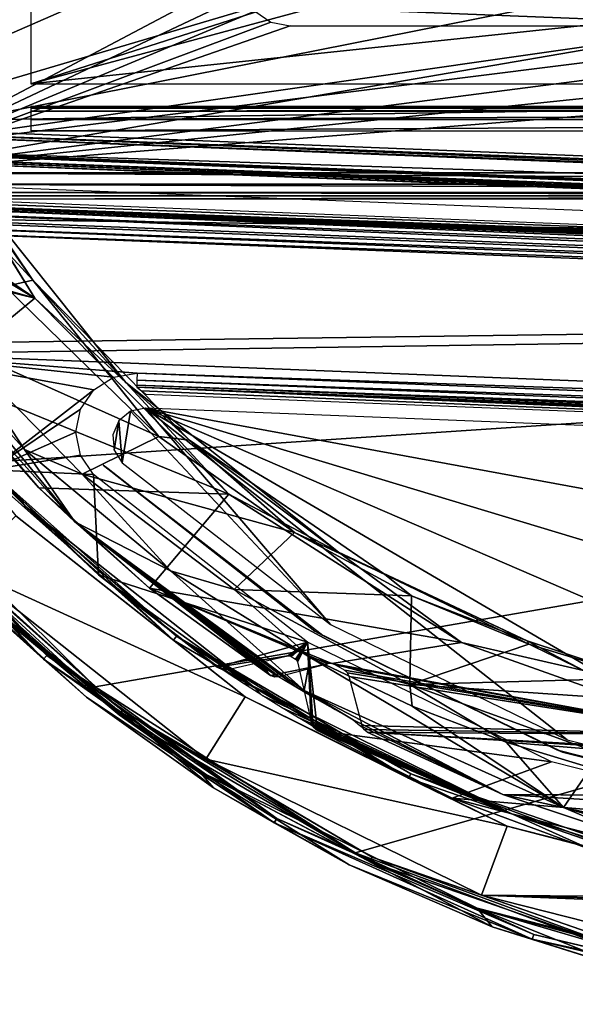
# Model space of a CAD drawing. Header units: millimetres. Extents: x -75 to 75, y -23 to 43.
# Tile 92 of 256: x -22 to -9, y -23 to -1. Entities that reach past the tile are written whole.
import ezdxf

# ---------------------------------------------------------------- set-up
doc = ezdxf.new("R2010")
doc.units = ezdxf.units.MM
doc.header["$LTSCALE"] = 81.481481
for name, color, linetype in [('500', 7, 'CONTINUOUS'), ('506', 7, 'CONTINUOUS'), ('515', 7, 'CONTINUOUS'), ('518', 7, 'CONTINUOUS'), ('564', 7, 'CONTINUOUS'), ('632', 7, 'CONTINUOUS'), ('693', 7, 'CONTINUOUS'), ('694', 7, 'CONTINUOUS'), ('695', 7, 'CONTINUOUS'), ('696', 7, 'CONTINUOUS'), ('703', 7, 'CONTINUOUS'), ('706', 7, 'CONTINUOUS'), ('708', 7, 'CONTINUOUS'), ('711', 7, 'CONTINUOUS'), ('717', 7, 'CONTINUOUS'), ('724', 7, 'CONTINUOUS'), ('729', 7, 'CONTINUOUS'), ('730', 7, 'CONTINUOUS'), ('742', 7, 'CONTINUOUS'), ('744', 7, 'CONTINUOUS'), ('751', 7, 'CONTINUOUS'), ('785', 7, 'CONTINUOUS'), ('786', 7, 'CONTINUOUS'), ('788', 7, 'CONTINUOUS'), ('790', 7, 'CONTINUOUS'), ('810', 7, 'CONTINUOUS'), ('811', 7, 'CONTINUOUS'), ('812', 7, 'CONTINUOUS'), ('813', 7, 'CONTINUOUS')]:
    doc.layers.add(name, color=color, linetype=linetype)

msp = doc.modelspace()

# ---------------------------------------------------------------- linework, layer by layer
at = {"layer": '500', "color": 251, "linetype": 'Continuous', "true_color": 0x464b4f}
for points in [[(-25, -4.421, 160.5), (-19.69, 5.669, 160.5), (-16.793, -0.081, 160.5), (-25, -4.421, 160.5)], [(-20.647, 4.704, 160.5), (-19.69, 5.669, 160.5), (-25, -4.421, 160.5), (-20.647, 4.704, 160.5)], [(-21.876, 4.125, 160.5), (-20.647, 4.704, 160.5), (-25, -4.421, 160.5), (-21.876, 4.125, 160.5)], [(-16.71, -0.501, 160.5), (-25, -4.421, 160.5), (-16.793, -0.081, 160.5), (-16.71, -0.501, 160.5)], [(6.134, -1.181, 160.5), (-25, -4.421, 160.5), (6.133, -0.388, 160.5), (6.134, -1.181, 160.5)], [(6.133, -0.388, 160.5), (-25, -4.421, 160.5), (-6.134, -1.181, 160.5), (6.133, -0.388, 160.5)], [(-16.472, -0.858, 160.5), (-25, -4.421, 160.5), (-16.71, -0.501, 160.5), (-16.472, -0.858, 160.5)], [(-16.116, -1.097, 160.5), (-25, -4.421, 160.5), (-16.472, -0.858, 160.5), (-16.116, -1.097, 160.5)], [(-15.693, -1.181, 160.5), (-25, -4.421, 160.5), (-16.116, -1.097, 160.5), (-15.693, -1.181, 160.5)], [(25, -4.421, 160.5), (-25, -4.421, 160.5), (15.693, -1.181, 160.5), (25, -4.421, 160.5)], [(-25, -4.421, 160.5), (-15.693, -1.181, 160.5), (-6.134, -1.181, 160.5), (-25, -4.421, 160.5)], [(15.693, -1.181, 160.5), (-25, -4.421, 160.5), (6.134, -1.181, 160.5), (15.693, -1.181, 160.5)]]:
    msp.add_3dface(points, dxfattribs=at)
at = {"layer": '506', "color": 251, "linetype": 'Continuous', "true_color": 0x464b4f}
for points in [[(-25, -4.921, 160.991), (25, -4.921, 160.991), (-25, -5, 165.5), (-25, -4.921, 160.991)], [(25, -4.921, 160.991), (25, -5, 165.5), (-25, -5, 165.5), (25, -4.921, 160.991)]]:
    msp.add_3dface(points, dxfattribs=at)
at = {"layer": '515', "color": 251, "linetype": 'Continuous', "true_color": 0x464b4f}
for points in [[(-21.404, -2.456, 162.5), (-13.886, -0.047, 162.5), (-21.404, 3.146, 162.5), (-21.404, -2.456, 162.5)], [(-13.002, -0.19, 162.5), (-13.886, -0.047, 162.5), (-21.404, -2.456, 162.5), (-13.002, -0.19, 162.5)], [(-6.66, -0.901, 162.5), (-13.002, -0.19, 162.5), (-21.404, -2.456, 162.5), (-6.66, -0.901, 162.5)], [(21.404, -2.456, 162.5), (-6.66, -0.901, 162.5), (-21.404, -2.456, 162.5), (21.404, -2.456, 162.5)]]:
    msp.add_3dface(points, dxfattribs=at)
at = {"layer": '518', "color": 251, "linetype": 'Continuous', "true_color": 0x464b4f}
for points in [[(-21.404, -2.991, 165.009), (21.404, -2.991, 165.009), (-21.404, -2.956, 162.991), (-21.404, -2.991, 165.009)], [(-21.404, -2.956, 162.991), (21.404, -2.991, 165.009), (21.404, -2.956, 162.991), (-21.404, -2.956, 162.991)]]:
    msp.add_3dface(points, dxfattribs=at)
at = {"layer": '564', "color": 251, "linetype": 'Continuous', "true_color": 0x464b4f}
for points in [[(-25, -4.669, 160.565), (-25, -4.421, 160.5), (25, -4.669, 160.565), (-25, -4.669, 160.565)], [(-25, -4.421, 160.5), (25, -4.421, 160.5), (25, -4.669, 160.565), (-25, -4.421, 160.5)], [(-25, -4.851, 160.745), (-25, -4.669, 160.565), (25, -4.851, 160.745), (-25, -4.851, 160.745)], [(25, -4.851, 160.745), (-25, -4.669, 160.565), (25, -4.669, 160.565), (25, -4.851, 160.745)], [(25, -4.921, 160.991), (-25, -4.921, 160.991), (-25, -4.851, 160.745), (25, -4.921, 160.991)], [(25, -4.921, 160.991), (-25, -4.851, 160.745), (25, -4.851, 160.745), (25, -4.921, 160.991)]]:
    msp.add_3dface(points, dxfattribs=at)
at = {"layer": '632', "color": 251, "linetype": 'Continuous', "true_color": 0x464b4f}
for points in [[(21.404, -2.991, 165.009), (-21.404, -3.061, 165.255), (21.404, -3.061, 165.255), (21.404, -2.991, 165.009)], [(21.404, -2.991, 165.009), (-21.404, -2.991, 165.009), (-21.404, -3.061, 165.255), (21.404, -2.991, 165.009)], [(21.404, -3.061, 165.255), (-21.404, -3.244, 165.434), (21.404, -3.244, 165.434), (21.404, -3.061, 165.255)], [(-21.404, -3.061, 165.255), (-21.404, -3.244, 165.434), (21.404, -3.061, 165.255), (-21.404, -3.061, 165.255)], [(-21.404, -3.244, 165.434), (-21.404, -3.491, 165.5), (21.404, -3.244, 165.434), (-21.404, -3.244, 165.434)], [(-21.404, -3.491, 165.5), (21.404, -3.491, 165.5), (21.404, -3.244, 165.434), (-21.404, -3.491, 165.5)]]:
    msp.add_3dface(points, dxfattribs=at)
at = {"layer": '693', "color": 2, "linetype": 'Continuous'}
for points in [[(-10.246, 9.957, 165.807), (-9.944, 7.042, 165.887), (-28.995, -4.467, 165.921), (-10.246, 9.957, 165.807)], [(-10.246, 9.957, 165.807), (-28.995, -4.467, 165.921), (-21.164, 9.643, 165.662), (-10.246, 9.957, 165.807)], [(-21.164, 9.643, 165.662), (-28.995, -4.467, 165.921), (-21.612, 9.027, 165.671), (-21.164, 9.643, 165.662)], [(-21.612, 9.027, 165.671), (-28.995, -4.467, 165.921), (-22.261, 8.63, 165.673), (-21.612, 9.027, 165.671)], [(-9.944, 7.042, 165.887), (-8.834, 4.33, 165.974), (-28.995, -4.467, 165.921), (-9.944, 7.042, 165.887)], [(-8.834, 4.33, 165.974), (-7.004, 2.041, 166.059), (-28.995, -4.467, 165.921), (-8.834, 4.33, 165.974)], [(-7.004, 2.041, 166.059), (-4.604, 0.36, 166.137), (-28.995, -4.467, 165.921), (-7.004, 2.041, 166.059)], [(-4.604, 0.36, 166.137), (-1.826, -0.576, 166.2), (-28.995, -4.467, 165.921), (-4.604, 0.36, 166.137)], [(-1.826, -0.576, 166.2), (1.103, -0.692, 166.244), (-28.995, -4.467, 165.921), (-1.826, -0.576, 166.2)], [(-28.995, -4.467, 165.921), (1.103, -0.692, 166.244), (27.876, -6.717, 166.778), (-28.995, -4.467, 165.921)]]:
    msp.add_3dface(points, dxfattribs=at)
at = {"layer": '694', "color": 2, "linetype": 'Continuous'}
for points in [[(-28.696, -0.249, 168.816), (-27.447, -3.321, 168.914), (27.824, -2.486, 169.667), (-28.696, -0.249, 168.816)], [(1.027, -0.289, 169.234), (-28.696, -0.249, 168.816), (27.824, -2.486, 169.667), (1.027, -0.289, 169.234)], [(27.824, -2.486, 169.667), (-27.447, -3.321, 168.914), (26.334, -5.449, 169.724), (27.824, -2.486, 169.667)], [(-27.447, -3.321, 168.914), (-27.373, -3.419, 168.918), (26.334, -5.449, 169.724), (-27.447, -3.321, 168.914)], [(-27.373, -3.419, 168.918), (-27.265, -3.479, 168.921), (26.252, -5.541, 169.725), (-27.373, -3.419, 168.918)], [(26.334, -5.449, 169.724), (-27.373, -3.419, 168.918), (26.252, -5.541, 169.725), (26.334, -5.449, 169.724)], [(-27.265, -3.479, 168.921), (-25.976, -3.88, 168.95), (26.14, -5.593, 169.725), (-27.265, -3.479, 168.921)], [(26.252, -5.541, 169.725), (-27.265, -3.479, 168.921), (26.14, -5.593, 169.725), (26.252, -5.541, 169.725)], [(26.14, -5.593, 169.725), (-25.976, -3.88, 168.95), (24.822, -5.89, 169.715), (26.14, -5.593, 169.725)], [(-25.976, -3.88, 168.95), (-25.941, -3.899, 168.951), (24.822, -5.89, 169.715), (-25.976, -3.88, 168.95)], [(24.822, -5.89, 169.715), (-25.941, -3.899, 168.951), (24.787, -5.906, 169.714), (24.822, -5.89, 169.715)], [(-25.941, -3.899, 168.951), (-25.917, -3.929, 168.952), (24.787, -5.906, 169.714), (-25.941, -3.899, 168.951)], [(-25.857, -4.106, 168.957), (-26.258, -5.395, 168.985), (24.686, -6.106, 169.718), (-25.857, -4.106, 168.957)], [(-25.917, -3.929, 168.952), (-25.864, -4.03, 168.955), (24.76, -5.934, 169.715), (-25.917, -3.929, 168.952)], [(24.787, -5.906, 169.714), (-25.917, -3.929, 168.952), (24.76, -5.934, 169.715), (24.787, -5.906, 169.714)], [(-25.864, -4.03, 168.955), (-25.853, -4.067, 168.956), (24.699, -6.03, 169.716), (-25.864, -4.03, 168.955)], [(24.76, -5.934, 169.715), (-25.864, -4.03, 168.955), (24.699, -6.03, 169.716), (24.76, -5.934, 169.715)], [(-25.853, -4.067, 168.956), (-25.857, -4.106, 168.957), (24.685, -6.067, 169.717), (-25.853, -4.067, 168.956)], [(24.685, -6.067, 169.717), (-25.857, -4.106, 168.957), (24.686, -6.106, 169.718), (24.685, -6.067, 169.717)], [(24.699, -6.03, 169.716), (-25.853, -4.067, 168.956), (24.685, -6.067, 169.717), (24.699, -6.03, 169.716)], [(-26.258, -5.395, 168.985), (-26.27, -5.518, 168.988), (24.983, -7.423, 169.757), (-26.258, -5.395, 168.985)], [(24.686, -6.106, 169.718), (-26.258, -5.395, 168.985), (24.983, -7.423, 169.757), (24.686, -6.106, 169.718)], [(-26.27, -5.518, 168.988), (-26.231, -5.635, 168.992), (24.985, -7.546, 169.76), (-26.27, -5.518, 168.988)], [(24.983, -7.423, 169.757), (-26.27, -5.518, 168.988), (24.985, -7.546, 169.76), (24.983, -7.423, 169.757)], [(24.985, -7.546, 169.76), (-26.231, -5.635, 168.992), (24.937, -7.66, 169.762), (24.985, -7.546, 169.76)], [(-26.231, -5.635, 168.992), (-24.409, -8.406, 169.09), (24.937, -7.66, 169.762), (-26.231, -5.635, 168.992)], [(24.937, -7.66, 169.762), (-24.409, -8.406, 169.09), (22.9, -10.278, 169.802), (24.937, -7.66, 169.762)], [(-19.582, -8.916, 169.171), (-19.064, -8.831, 169.176), (-24.409, -8.406, 169.09), (-19.582, -8.916, 169.171)], [(-24.409, -8.406, 169.09), (-19.064, -8.831, 169.176), (22.9, -10.278, 169.802), (-24.409, -8.406, 169.09)], [(-20.019, -9.195, 169.172), (-19.582, -8.916, 169.171), (-24.409, -8.406, 169.09), (-20.019, -9.195, 169.172)], [(-22.296, -10.961, 169.187), (-20.019, -9.195, 169.172), (-24.409, -8.406, 169.09), (-22.296, -10.961, 169.187)], [(-19.064, -8.831, 169.176), (17.538, -10.279, 169.727), (22.9, -10.278, 169.802), (-19.064, -8.831, 169.176)], [(-20.313, -9.621, 169.179), (-20.019, -9.195, 169.172), (-22.296, -10.961, 169.187), (-20.313, -9.621, 169.179)], [(-20.416, -10.128, 169.191), (-20.313, -9.621, 169.179), (-22.296, -10.961, 169.187), (-20.416, -10.128, 169.191)], [(-20.313, -10.635, 169.206), (-20.416, -10.128, 169.191), (-22.296, -10.961, 169.187), (-20.313, -10.635, 169.206)], [(-20.02, -11.063, 169.221), (-20.313, -10.635, 169.206), (-22.296, -10.961, 169.187), (-20.02, -11.063, 169.221)], [(-19.916, -13.27, 169.28), (-20.02, -11.063, 169.221), (-22.296, -10.961, 169.187), (-19.916, -13.27, 169.28)], [(-15.308, -14.754, 169.384), (-20.02, -11.063, 169.221), (-19.916, -13.27, 169.28), (-15.308, -14.754, 169.384)], [(-17.298, -15.306, 169.37), (-15.308, -14.754, 169.384), (-19.916, -13.27, 169.28), (-17.298, -15.306, 169.37)], [(-15.744, -15.054, 169.386), (-15.308, -14.754, 169.384), (-17.298, -15.306, 169.37), (-15.744, -15.054, 169.386)], [(-15.705, -15.053, 169.386), (-15.308, -14.754, 169.384), (-15.744, -15.054, 169.386), (-15.705, -15.053, 169.386)], [(-15.669, -15.067, 169.387), (-15.308, -14.754, 169.384), (-15.705, -15.053, 169.386), (-15.669, -15.067, 169.387)], [(-15.572, -15.128, 169.39), (-15.308, -14.754, 169.384), (-15.669, -15.067, 169.387), (-15.572, -15.128, 169.39)], [(-15.544, -15.155, 169.391), (-15.308, -14.754, 169.384), (-15.572, -15.128, 169.39), (-15.544, -15.155, 169.391)], [(-15.528, -15.19, 169.392), (-15.308, -14.754, 169.384), (-15.544, -15.155, 169.391), (-15.528, -15.19, 169.392)], [(-15.231, -16.507, 169.431), (-15.308, -14.754, 169.384), (-15.528, -15.19, 169.392), (-15.231, -16.507, 169.431)], [(-9.935, -17.391, 169.528), (-15.308, -14.754, 169.384), (-15.088, -16.701, 169.438), (-9.935, -17.391, 169.528)], [(-15.088, -16.701, 169.438), (-15.308, -14.754, 169.384), (-15.18, -16.619, 169.435), (-15.088, -16.701, 169.438)], [(-15.18, -16.619, 169.435), (-15.308, -14.754, 169.384), (-15.231, -16.507, 169.431), (-15.18, -16.619, 169.435)], [(-17.061, -15.352, 169.375), (-15.744, -15.054, 169.386), (-17.298, -15.306, 169.37), (-17.061, -15.352, 169.375)], [(-17.185, -15.354, 169.373), (-17.061, -15.352, 169.375), (-17.298, -15.306, 169.37), (-17.185, -15.354, 169.373)], [(-12.124, -18.19, 169.519), (-9.935, -17.391, 169.528), (-15.088, -16.701, 169.438), (-12.124, -18.19, 169.519)], [(-4.131, -18.86, 169.648), (-9.935, -17.391, 169.528), (-12.124, -18.19, 169.519), (-4.131, -18.86, 169.648)], [(-9.015, -19.345, 169.592), (-4.131, -18.86, 169.648), (-12.124, -18.19, 169.519), (-9.015, -19.345, 169.592)]]:
    msp.add_3dface(points, dxfattribs=at)
at = {"layer": '695', "color": 2, "linetype": 'Continuous'}
for points in [[(-21.738, -11.973, 186.228), (-22.867, -13.131, 186.243), (-16.685, -15.959, 186.404), (-21.738, -11.973, 186.228)], [(-22.867, -13.131, 186.243), (-17.549, -17.327, 186.427), (-16.685, -15.959, 186.404), (-22.867, -13.131, 186.243)], [(-16.685, -15.959, 186.404), (-17.549, -17.327, 186.427), (-10.912, -18.807, 186.559), (-16.685, -15.959, 186.404)], [(-17.549, -17.327, 186.427), (-11.474, -20.325, 186.591), (-10.912, -18.807, 186.559), (-17.549, -17.327, 186.427)], [(-10.912, -18.807, 186.559), (-11.474, -20.325, 186.591), (-4.674, -20.394, 186.688), (-10.912, -18.807, 186.559)], [(-11.474, -20.325, 186.591), (8.543, -21.117, 186.893), (1.759, -20.648, 186.785), (-11.474, -20.325, 186.591)], [(-4.674, -20.394, 186.688), (-11.474, -20.325, 186.591), (1.759, -20.648, 186.785), (-4.674, -20.394, 186.688)], [(-4.907, -21.994, 186.727), (8.543, -21.117, 186.893), (-11.474, -20.325, 186.591), (-4.907, -21.994, 186.727)]]:
    msp.add_3dface(points, dxfattribs=at)
at = {"layer": '696', "color": 2, "linetype": 'Continuous'}
for points in [[(-28.552, -5.251, 160.946), (27.521, -7.47, 161.79), (-26.83, -8.215, 161.048), (-28.552, -5.251, 160.946)], [(-26.83, -8.215, 161.048), (27.521, -7.47, 161.79), (-24.818, -10.96, 161.148), (-26.83, -8.215, 161.048)], [(-24.818, -10.96, 161.148), (27.521, -7.47, 161.79), (-19.984, -15.738, 161.341), (-24.818, -10.96, 161.148)], [(-19.984, -15.738, 161.341), (27.521, -7.47, 161.79), (-14.255, -19.394, 161.517), (-19.984, -15.738, 161.341)], [(-14.255, -19.394, 161.517), (27.521, -7.47, 161.79), (-7.884, -21.766, 161.668), (-14.255, -19.394, 161.517)]]:
    msp.add_3dface(points, dxfattribs=at)
at = {"layer": '703', "color": 2, "linetype": 'Continuous'}
for points in [[(-22.743, -13.682, 161.546), (-20.176, -15.964, 161.641), (-23.072, -13.354, 185.943), (-22.743, -13.682, 161.546)], [(-23.072, -13.354, 185.943), (-17.382, -17.963, 161.733), (-17.705, -17.588, 186.129), (-23.072, -13.354, 185.943)], [(-20.176, -15.964, 161.641), (-17.382, -17.963, 161.733), (-23.072, -13.354, 185.943), (-20.176, -15.964, 161.641)], [(-17.382, -17.963, 161.733), (-14.393, -19.655, 161.819), (-17.705, -17.588, 186.129), (-17.382, -17.963, 161.733)], [(-17.705, -17.588, 186.129), (-11.241, -21.022, 161.899), (-11.573, -20.614, 186.295), (-17.705, -17.588, 186.129)], [(-14.393, -19.655, 161.819), (-11.241, -21.022, 161.899), (-17.705, -17.588, 186.129), (-14.393, -19.655, 161.819)], [(-4.946, -22.299, 186.432), (-11.573, -20.614, 186.295), (-4.907, -22.358, 182.981), (-4.946, -22.299, 186.432)], [(-4.907, -22.358, 182.981), (-11.573, -20.614, 186.295), (-5.108, -22.347, 181.731), (-4.907, -22.358, 182.981)], [(-11.573, -20.614, 186.295), (-7.963, -22.049, 161.972), (-5.108, -22.347, 181.731), (-11.573, -20.614, 186.295)], [(-11.241, -21.022, 161.899), (-7.963, -22.049, 161.972), (-11.573, -20.614, 186.295), (-11.241, -21.022, 161.899)]]:
    msp.add_3dface(points, dxfattribs=at)
at = {"layer": '706', "color": 2, "linetype": 'Continuous'}
for points in [[(-21.524, -11.766, 185.929), (-24.409, -8.406, 169.09), (-25.597, -6.865, 185.743), (-21.524, -11.766, 185.929)], [(-22.296, -10.961, 169.187), (-24.409, -8.406, 169.09), (-21.524, -11.766, 185.929), (-22.296, -10.961, 169.187)], [(-19.916, -13.27, 169.28), (-22.296, -10.961, 169.187), (-21.524, -11.766, 185.929), (-19.916, -13.27, 169.28)], [(-16.52, -15.713, 186.102), (-19.916, -13.27, 169.28), (-21.524, -11.766, 185.929), (-16.52, -15.713, 186.102)], [(-19.916, -13.27, 169.28), (-16.52, -15.713, 186.102), (-17.344, -15.251, 173.28), (-19.916, -13.27, 169.28)], [(-17.298, -15.306, 169.37), (-19.916, -13.27, 169.28), (-17.32, -15.28, 171.234), (-17.298, -15.306, 169.37)], [(-17.344, -15.251, 173.28), (-17.32, -15.28, 171.234), (-19.916, -13.27, 169.28), (-17.344, -15.251, 173.28)], [(-17.344, -15.251, 173.28), (-16.52, -15.713, 186.102), (-17.273, -15.297, 173.772), (-17.344, -15.251, 173.28)], [(-17.273, -15.297, 173.772), (-16.52, -15.713, 186.102), (-17.054, -15.444, 174.191), (-17.273, -15.297, 173.772)], [(-17.054, -15.444, 174.191), (-16.52, -15.713, 186.102), (-16.72, -15.664, 174.476), (-17.054, -15.444, 174.191)], [(-16.72, -15.664, 174.476), (-16.52, -15.713, 186.102), (-16.317, -15.922, 174.585), (-16.72, -15.664, 174.476)], [(-16.317, -15.922, 174.585), (-16.52, -15.713, 186.102), (-16.305, -15.93, 174.586), (-16.317, -15.922, 174.585)], [(-16.52, -15.713, 186.102), (-10.804, -18.534, 186.256), (-16.305, -15.93, 174.586), (-16.52, -15.713, 186.102)], [(-16.305, -15.93, 174.586), (-10.804, -18.534, 186.256), (-16.293, -15.938, 174.586), (-16.305, -15.93, 174.586)], [(-16.293, -15.938, 174.586), (-10.804, -18.534, 186.256), (-15.882, -16.193, 174.502), (-16.293, -15.938, 174.586)], [(-15.882, -16.193, 174.502), (-10.804, -18.534, 186.256), (-15.527, -16.408, 174.237), (-15.882, -16.193, 174.502)], [(-15.527, -16.408, 174.237), (-10.804, -18.534, 186.256), (-15.282, -16.554, 173.83), (-15.527, -16.408, 174.237)], [(-15.282, -16.554, 173.83), (-10.804, -18.534, 186.256), (-15.189, -16.611, 173.346), (-15.282, -16.554, 173.83)], [(-15.189, -16.611, 173.346), (-10.804, -18.534, 186.256), (-15.141, -16.654, 171.484), (-15.189, -16.611, 173.346)], [(-10.804, -18.534, 186.256), (-15.088, -16.701, 169.438), (-15.141, -16.654, 171.484), (-10.804, -18.534, 186.256)], [(-12.124, -18.19, 169.519), (-15.088, -16.701, 169.438), (-10.804, -18.534, 186.256), (-12.124, -18.19, 169.519)], [(-9.015, -19.345, 169.592), (-12.124, -18.19, 169.519), (-10.804, -18.534, 186.256), (-9.015, -19.345, 169.592)], [(-4.626, -20.105, 186.384), (-9.015, -19.345, 169.592), (-10.804, -18.534, 186.256), (-4.626, -20.105, 186.384)]]:
    msp.add_3dface(points, dxfattribs=at)
at = {"layer": '708', "color": 2, "linetype": 'Continuous'}
for points in [[(-25.425, -10.615, 161.279), (-25.337, -10.55, 161.169), (-21.05, -15.045, 161.347), (-25.425, -10.615, 161.279)], [(-21.124, -15.125, 161.457), (-25.425, -10.615, 161.279), (-21.05, -15.045, 161.347), (-21.124, -15.125, 161.457)], [(-21.124, -15.125, 161.457), (-25.054, -11.142, 161.447), (-25.425, -10.615, 161.279), (-21.124, -15.125, 161.457)], [(-25.337, -10.55, 161.169), (-24.818, -10.96, 161.148), (-21.05, -15.045, 161.347), (-25.337, -10.55, 161.169)], [(-24.818, -10.96, 161.148), (-19.984, -15.738, 161.341), (-21.05, -15.045, 161.347), (-24.818, -10.96, 161.148)], [(-22.743, -13.682, 161.546), (-25.054, -11.142, 161.447), (-21.124, -15.125, 161.457), (-22.743, -13.682, 161.546)], [(-20.176, -15.964, 161.641), (-22.743, -13.682, 161.546), (-21.124, -15.125, 161.457), (-20.176, -15.964, 161.641)], [(-21.124, -15.125, 161.457), (-21.05, -15.045, 161.347), (-15.983, -18.638, 161.512), (-21.124, -15.125, 161.457)], [(-16.039, -18.73, 161.623), (-21.124, -15.125, 161.457), (-15.983, -18.638, 161.512), (-16.039, -18.73, 161.623)], [(-16.039, -18.73, 161.623), (-20.176, -15.964, 161.641), (-21.124, -15.125, 161.457), (-16.039, -18.73, 161.623)], [(-21.05, -15.045, 161.347), (-19.984, -15.738, 161.341), (-15.983, -18.638, 161.512), (-21.05, -15.045, 161.347)], [(-19.984, -15.738, 161.341), (-14.255, -19.394, 161.517), (-15.983, -18.638, 161.512), (-19.984, -15.738, 161.341)], [(-17.382, -17.963, 161.733), (-20.176, -15.964, 161.641), (-16.039, -18.73, 161.623), (-17.382, -17.963, 161.733)], [(-14.393, -19.655, 161.819), (-17.382, -17.963, 161.733), (-16.039, -18.73, 161.623), (-14.393, -19.655, 161.819)], [(-16.039, -18.73, 161.623), (-15.983, -18.638, 161.512), (-10.321, -21.195, 161.659), (-16.039, -18.73, 161.623)], [(-15.983, -18.638, 161.512), (-14.255, -19.394, 161.517), (-10.321, -21.195, 161.659), (-15.983, -18.638, 161.512)], [(-10.358, -21.296, 161.77), (-16.039, -18.73, 161.623), (-10.321, -21.195, 161.659), (-10.358, -21.296, 161.77)], [(-10.358, -21.296, 161.77), (-14.393, -19.655, 161.819), (-16.039, -18.73, 161.623), (-10.358, -21.296, 161.77)], [(-14.255, -19.394, 161.517), (-7.884, -21.766, 161.668), (-10.321, -21.195, 161.659), (-14.255, -19.394, 161.517)], [(-11.241, -21.022, 161.899), (-14.393, -19.655, 161.819), (-10.358, -21.296, 161.77), (-11.241, -21.022, 161.899)], [(-7.963, -22.049, 161.972), (-11.241, -21.022, 161.899), (-10.358, -21.296, 161.77), (-7.963, -22.049, 161.972)], [(-10.358, -21.296, 161.77), (-10.321, -21.195, 161.659), (-4.275, -22.623, 161.781), (-10.358, -21.296, 161.77)], [(-10.321, -21.195, 161.659), (-7.884, -21.766, 161.668), (-4.275, -22.623, 161.781), (-10.321, -21.195, 161.659)], [(-4.291, -22.729, 161.892), (-10.358, -21.296, 161.77), (-4.275, -22.623, 161.781), (-4.291, -22.729, 161.892)], [(-4.291, -22.729, 161.892), (-7.963, -22.049, 161.972), (-10.358, -21.296, 161.77), (-4.291, -22.729, 161.892)]]:
    msp.add_3dface(points, dxfattribs=at)
at = {"layer": '711', "color": 2, "linetype": 'Continuous'}
for points in [[(-28.67, -4.788, 165.637), (27.535, -7.011, 166.483), (-28.61, -4.862, 163.553), (-28.67, -4.788, 165.637)], [(-28.61, -4.862, 163.553), (27.535, -7.011, 166.483), (-28.544, -4.944, 161.235), (-28.61, -4.862, 163.553)], [(27.535, -7.011, 166.483), (27.532, -7.087, 164.269), (-28.544, -4.944, 161.235), (27.535, -7.011, 166.483)], [(27.529, -7.162, 162.08), (-28.544, -4.944, 161.235), (27.532, -7.087, 164.269), (27.529, -7.162, 162.08)]]:
    msp.add_3dface(points, dxfattribs=at)
at = {"layer": '717', "color": 2, "linetype": 'Continuous'}
for points in [[(-28.544, -4.944, 161.235), (27.53, -7.177, 161.997), (-28.543, -4.959, 161.152), (-28.544, -4.944, 161.235)], [(-28.544, -4.944, 161.235), (27.529, -7.162, 162.08), (27.53, -7.177, 161.997), (-28.544, -4.944, 161.235)], [(-28.543, -4.959, 161.152), (27.529, -7.214, 161.922), (-28.543, -4.996, 161.076), (-28.543, -4.959, 161.152)], [(27.53, -7.177, 161.997), (27.529, -7.214, 161.922), (-28.543, -4.959, 161.152), (27.53, -7.177, 161.997)], [(27.521, -7.47, 161.79), (-28.552, -5.251, 160.946), (-28.546, -5.109, 160.978), (27.521, -7.47, 161.79)], [(-28.543, -4.996, 161.076), (27.526, -7.327, 161.823), (-28.546, -5.109, 160.978), (-28.543, -4.996, 161.076)], [(27.526, -7.327, 161.823), (27.521, -7.47, 161.79), (-28.546, -5.109, 160.978), (27.526, -7.327, 161.823)], [(27.529, -7.214, 161.922), (27.526, -7.327, 161.823), (-28.543, -4.996, 161.076), (27.529, -7.214, 161.922)]]:
    msp.add_3dface(points, dxfattribs=at)
at = {"layer": '724', "color": 2, "linetype": 'Continuous'}
for points in [[(-19.466, -9.881, 165.196), (-19.39, -10.805, 165.222), (-19.207, -9.668, 165.194), (-19.466, -9.881, 165.196)], [(-19.207, -9.668, 165.194), (-19.39, -10.805, 165.222), (-14.804, -14.361, 165.379), (-19.207, -9.668, 165.194)], [(-18.878, -9.601, 165.197), (-19.207, -9.668, 165.194), (-14.804, -14.361, 165.379), (-18.878, -9.601, 165.197)], [(-3.957, -18.315, 165.635), (-18.878, -9.601, 165.197), (-9.586, -16.901, 165.519), (-3.957, -18.315, 165.635)], [(12.97, -15.46, 165.797), (-18.878, -9.601, 165.197), (7.566, -17.579, 165.777), (12.97, -15.46, 165.797)], [(-9.586, -16.901, 165.519), (-18.878, -9.601, 165.197), (-14.804, -14.361, 165.379), (-9.586, -16.901, 165.519)], [(17.411, -11.036, 165.744), (-18.878, -9.601, 165.197), (12.97, -15.46, 165.797), (17.411, -11.036, 165.744)], [(1.842, -18.545, 165.722), (-18.878, -9.601, 165.197), (-3.957, -18.315, 165.635), (1.842, -18.545, 165.722)], [(7.566, -17.579, 165.777), (-18.878, -9.601, 165.197), (1.842, -18.545, 165.722), (7.566, -17.579, 165.777)], [(-19.597, -10.189, 165.202), (-19.569, -10.522, 165.212), (-19.466, -9.881, 165.196), (-19.597, -10.189, 165.202)], [(-19.569, -10.522, 165.212), (-19.39, -10.805, 165.222), (-19.466, -9.881, 165.196), (-19.569, -10.522, 165.212)]]:
    msp.add_3dface(points, dxfattribs=at)
at = {"layer": '729', "color": 2, "linetype": 'Continuous'}
for points in [[(-19.072, -9.138, 168.889), (-18.967, -9.219, 167.126), (17.419, -10.729, 166.031), (-19.072, -9.138, 168.889)], [(17.472, -10.66, 167.674), (-19.072, -9.138, 168.889), (17.419, -10.729, 166.031), (17.472, -10.66, 167.674)], [(17.53, -10.587, 169.44), (-19.072, -9.138, 168.889), (17.472, -10.66, 167.674), (17.53, -10.587, 169.44)], [(-18.87, -9.293, 165.484), (17.419, -10.729, 166.031), (-18.967, -9.219, 167.126), (-18.87, -9.293, 165.484)]]:
    msp.add_3dface(points, dxfattribs=at)
at = {"layer": '730', "color": 2, "linetype": 'Continuous'}
for points in [[(-19.807, -10.856, 168.924), (-15.144, -14.508, 169.085), (-19.701, -10.938, 167.161), (-19.807, -10.856, 168.924)], [(-19.701, -10.938, 167.161), (-15.144, -14.508, 169.085), (-19.601, -11.014, 165.519), (-19.701, -10.938, 167.161)], [(-19.601, -11.014, 165.519), (-15.144, -14.508, 169.085), (-14.967, -14.608, 165.678), (-19.601, -11.014, 165.519)], [(-15.144, -14.508, 169.085), (-9.827, -17.118, 169.228), (-14.967, -14.608, 165.678), (-15.144, -14.508, 169.085)], [(-14.967, -14.608, 165.678), (-9.827, -17.118, 169.228), (-9.693, -17.175, 165.819), (-14.967, -14.608, 165.678)], [(-9.827, -17.118, 169.228), (-4.084, -18.571, 169.346), (-9.693, -17.175, 165.819), (-9.827, -17.118, 169.228)], [(-9.693, -17.175, 165.819), (-4.084, -18.571, 169.346), (-4.004, -18.604, 165.936), (-9.693, -17.175, 165.819)]]:
    msp.add_3dface(points, dxfattribs=at)
at = {"layer": '742', "color": 2, "linetype": 'Continuous'}
for points in [[(-19.455, -16.352, 186.223), (-24.161, -12.019, 186.155), (-24.24, -12.097, 186.045), (-19.455, -16.352, 186.223)], [(-23.072, -13.354, 185.943), (-19.455, -16.352, 186.223), (-24.24, -12.097, 186.045), (-23.072, -13.354, 185.943)], [(-19.392, -16.26, 186.333), (-22.867, -13.131, 186.243), (-24.161, -12.019, 186.155), (-19.392, -16.26, 186.333)], [(-19.392, -16.26, 186.333), (-24.161, -12.019, 186.155), (-19.455, -16.352, 186.223), (-19.392, -16.26, 186.333)], [(-17.549, -17.327, 186.427), (-22.867, -13.131, 186.243), (-19.392, -16.26, 186.333), (-17.549, -17.327, 186.427)], [(-23.072, -13.354, 185.943), (-17.705, -17.588, 186.129), (-19.455, -16.352, 186.223), (-23.072, -13.354, 185.943)], [(-13.931, -19.591, 186.386), (-19.392, -16.26, 186.333), (-19.455, -16.352, 186.223), (-13.931, -19.591, 186.386)], [(-13.887, -19.488, 186.495), (-17.549, -17.327, 186.427), (-19.392, -16.26, 186.333), (-13.887, -19.488, 186.495)], [(-13.887, -19.488, 186.495), (-19.392, -16.26, 186.333), (-13.931, -19.591, 186.386), (-13.887, -19.488, 186.495)], [(-17.705, -17.588, 186.129), (-13.931, -19.591, 186.386), (-19.455, -16.352, 186.223), (-17.705, -17.588, 186.129)], [(-11.474, -20.325, 186.591), (-17.549, -17.327, 186.427), (-13.887, -19.488, 186.495), (-11.474, -20.325, 186.591)], [(-17.705, -17.588, 186.129), (-11.573, -20.614, 186.295), (-13.931, -19.591, 186.386), (-17.705, -17.588, 186.129)], [(-7.881, -21.691, 186.526), (-13.887, -19.488, 186.495), (-13.931, -19.591, 186.386), (-7.881, -21.691, 186.526)], [(-7.857, -21.581, 186.634), (-11.474, -20.325, 186.591), (-13.887, -19.488, 186.495), (-7.857, -21.581, 186.634)], [(-7.857, -21.581, 186.634), (-13.887, -19.488, 186.495), (-7.881, -21.691, 186.526), (-7.857, -21.581, 186.634)], [(-11.573, -20.614, 186.295), (-7.881, -21.691, 186.526), (-13.931, -19.591, 186.386), (-11.573, -20.614, 186.295)], [(-4.907, -21.994, 186.727), (-11.474, -20.325, 186.591), (-7.857, -21.581, 186.634), (-4.907, -21.994, 186.727)], [(-11.573, -20.614, 186.295), (-4.946, -22.299, 186.432), (-7.881, -21.691, 186.526), (-11.573, -20.614, 186.295)]]:
    msp.add_3dface(points, dxfattribs=at)
at = {"layer": '744', "color": 2, "linetype": 'Continuous'}
for points in [[(-21.524, -11.766, 185.929), (-25.597, -6.865, 185.743), (-22.669, -10.646, 186.032), (-21.524, -11.766, 185.929)], [(-22.752, -10.718, 186.142), (-18.263, -14.709, 186.309), (-22.669, -10.646, 186.032), (-22.752, -10.718, 186.142)], [(-22.752, -10.718, 186.142), (-21.738, -11.973, 186.228), (-18.263, -14.709, 186.309), (-22.752, -10.718, 186.142)], [(-21.524, -11.766, 185.929), (-22.669, -10.646, 186.032), (-18.197, -14.623, 186.199), (-21.524, -11.766, 185.929)], [(-22.669, -10.646, 186.032), (-18.263, -14.709, 186.309), (-18.197, -14.623, 186.199), (-22.669, -10.646, 186.032)], [(-16.52, -15.713, 186.102), (-21.524, -11.766, 185.929), (-18.197, -14.623, 186.199), (-16.52, -15.713, 186.102)], [(-21.738, -11.973, 186.228), (-16.685, -15.959, 186.404), (-18.263, -14.709, 186.309), (-21.738, -11.973, 186.228)], [(-18.263, -14.709, 186.309), (-13.083, -17.747, 186.461), (-18.197, -14.623, 186.199), (-18.263, -14.709, 186.309)], [(-18.263, -14.709, 186.309), (-16.685, -15.959, 186.404), (-13.083, -17.747, 186.461), (-18.263, -14.709, 186.309)], [(-16.52, -15.713, 186.102), (-18.197, -14.623, 186.199), (-13.035, -17.651, 186.35), (-16.52, -15.713, 186.102)], [(-18.197, -14.623, 186.199), (-13.083, -17.747, 186.461), (-13.035, -17.651, 186.35), (-18.197, -14.623, 186.199)], [(-10.804, -18.534, 186.256), (-16.52, -15.713, 186.102), (-13.035, -17.651, 186.35), (-10.804, -18.534, 186.256)], [(-16.685, -15.959, 186.404), (-10.912, -18.807, 186.559), (-13.083, -17.747, 186.461), (-16.685, -15.959, 186.404)], [(-13.083, -17.747, 186.461), (-7.408, -19.717, 186.592), (-13.035, -17.651, 186.35), (-13.083, -17.747, 186.461)], [(-13.083, -17.747, 186.461), (-10.912, -18.807, 186.559), (-7.408, -19.717, 186.592), (-13.083, -17.747, 186.461)], [(-10.804, -18.534, 186.256), (-13.035, -17.651, 186.35), (-7.381, -19.613, 186.481), (-10.804, -18.534, 186.256)], [(-13.035, -17.651, 186.35), (-7.408, -19.717, 186.592), (-7.381, -19.613, 186.481), (-13.035, -17.651, 186.35)], [(-4.626, -20.105, 186.384), (-10.804, -18.534, 186.256), (-7.381, -19.613, 186.481), (-4.626, -20.105, 186.384)], [(-10.912, -18.807, 186.559), (-4.674, -20.394, 186.688), (-7.408, -19.717, 186.592), (-10.912, -18.807, 186.559)]]:
    msp.add_3dface(points, dxfattribs=at)
at = {"layer": '751', "color": 2, "linetype": 'Continuous'}
for points in [[(17.538, -10.279, 169.727), (-19.064, -8.831, 169.176), (-19.069, -8.98, 169.141), (17.538, -10.279, 169.727)], [(-19.072, -9.093, 169.036), (17.532, -10.429, 169.692), (-19.069, -8.98, 169.141), (-19.072, -9.093, 169.036)], [(17.529, -10.541, 169.587), (17.532, -10.429, 169.692), (-19.072, -9.093, 169.036), (17.529, -10.541, 169.587)], [(-19.072, -9.138, 168.889), (17.529, -10.541, 169.587), (-19.072, -9.093, 169.036), (-19.072, -9.138, 168.889)], [(17.532, -10.429, 169.692), (17.538, -10.279, 169.727), (-19.069, -8.98, 169.141), (17.532, -10.429, 169.692)], [(-19.072, -9.138, 168.889), (17.53, -10.587, 169.44), (17.529, -10.541, 169.587), (-19.072, -9.138, 168.889)]]:
    msp.add_3dface(points, dxfattribs=at)
at = {"layer": '785', "linetype": 'Continuous'}
for points in [[(-24.522, -2.013, 168.921), (-21.318, -7.176, 169.101), (-25.219, -4.517, 168.977), (-24.522, -2.013, 168.921)], [(-25.219, -4.517, 168.977), (-21.318, -7.176, 169.101), (-25.16, -4.585, 168.979), (-25.219, -4.517, 168.977)], [(-25.16, -4.585, 168.979), (-21.318, -7.176, 169.101), (-25.052, -4.775, 168.986), (-25.16, -4.585, 168.979)], [(-25.03, -4.95, 168.991), (-21.318, -7.176, 169.101), (-25.326, -6.029, 169.015), (-25.03, -4.95, 168.991)], [(-25.052, -4.775, 168.986), (-21.318, -7.176, 169.101), (-25.024, -4.86, 168.989), (-25.052, -4.775, 168.986)], [(-25.024, -4.86, 168.989), (-21.318, -7.176, 169.101), (-25.03, -4.95, 168.991), (-25.024, -4.86, 168.989)], [(-25.326, -6.029, 169.015), (-21.318, -7.176, 169.101), (-25.332, -6.123, 169.017), (-25.326, -6.029, 169.015)], [(-25.332, -6.123, 169.017), (-21.318, -7.176, 169.101), (-25.299, -6.212, 169.02), (-25.332, -6.123, 169.017)], [(-25.299, -6.212, 169.02), (-21.318, -7.176, 169.101), (-23.404, -8.897, 169.117), (-25.299, -6.212, 169.02)], [(-21.318, -7.176, 169.101), (-17.045, -11.497, 169.274), (-23.404, -8.897, 169.117), (-21.318, -7.176, 169.101)], [(-23.404, -8.897, 169.117), (-17.045, -11.497, 169.274), (-21.226, -11.357, 169.212), (-23.404, -8.897, 169.117)], [(-21.226, -11.357, 169.212), (-17.045, -11.497, 169.274), (-18.789, -13.563, 169.304), (-21.226, -11.357, 169.212)], [(-17.045, -11.497, 169.274), (-11.917, -14.758, 169.432), (-18.789, -13.563, 169.304), (-17.045, -11.497, 169.274)], [(-16.125, -15.488, 169.392), (-18.789, -13.563, 169.304), (-14.86, -15.233, 169.403), (-16.125, -15.488, 169.392)], [(-14.86, -15.233, 169.403), (-18.789, -13.563, 169.304), (-14.77, -15.227, 169.404), (-14.86, -15.233, 169.403)], [(-18.789, -13.563, 169.304), (-11.917, -14.758, 169.432), (-14.77, -15.227, 169.404), (-18.789, -13.563, 169.304)], [(-11.917, -14.758, 169.432), (-6.191, -16.797, 169.565), (-14.77, -15.227, 169.404), (-11.917, -14.758, 169.432)], [(-15.942, -15.517, 169.395), (-16.125, -15.488, 169.392), (-14.86, -15.233, 169.403), (-15.942, -15.517, 169.395)], [(-14.77, -15.227, 169.404), (-6.191, -16.797, 169.565), (-14.685, -15.257, 169.406), (-14.77, -15.227, 169.404)], [(-14.685, -15.257, 169.406), (-6.191, -16.797, 169.565), (-14.496, -15.367, 169.411), (-14.685, -15.257, 169.406)], [(-14.496, -15.367, 169.411), (-6.191, -16.797, 169.565), (-14.429, -15.427, 169.414), (-14.496, -15.367, 169.411)], [(-16.037, -15.521, 169.394), (-16.125, -15.488, 169.392), (-15.942, -15.517, 169.395), (-16.037, -15.521, 169.394)], [(-14.429, -15.427, 169.414), (-6.191, -16.797, 169.565), (-14.39, -15.507, 169.417), (-14.429, -15.427, 169.414)], [(-14.39, -15.507, 169.417), (-6.191, -16.797, 169.565), (-14.107, -16.59, 169.449), (-14.39, -15.507, 169.417)], [(-14.107, -16.59, 169.449), (-6.191, -16.797, 169.565), (-14.065, -16.674, 169.452), (-14.107, -16.59, 169.449)], [(-14.065, -16.674, 169.452), (-6.191, -16.797, 169.565), (-13.992, -16.735, 169.454), (-14.065, -16.674, 169.452)], [(-11.008, -18.112, 169.532), (-13.992, -16.735, 169.454), (10.69, -18.231, 169.84), (-11.008, -18.112, 169.532)], [(-13.992, -16.735, 169.454), (-0.155, -17.51, 169.669), (10.69, -18.231, 169.84), (-13.992, -16.735, 169.454)], [(-6.191, -16.797, 169.565), (-0.155, -17.51, 169.669), (-13.992, -16.735, 169.454), (-6.191, -16.797, 169.565)], [(-7.89, -19.154, 169.603), (-11.008, -18.112, 169.532), (7.561, -19.238, 169.822), (-7.89, -19.154, 169.603)], [(7.561, -19.238, 169.822), (-11.008, -18.112, 169.532), (10.69, -18.231, 169.84), (7.561, -19.238, 169.822)]]:
    msp.add_3dface(points, dxfattribs=at)
at = {"layer": '786', "linetype": 'Continuous'}
for points in [[(-21.966, -6.923, 194.618), (-23.043, -8.234, 195.647), (-18.583, -10.223, 197.515), (-21.966, -6.923, 194.618)], [(-23.043, -8.234, 195.647), (-20.271, -11.054, 198.37), (-18.583, -10.223, 197.515), (-23.043, -8.234, 195.647)], [(-18.583, -10.223, 197.515), (-20.271, -11.054, 198.37), (-15.595, -12.338, 199.899), (-18.583, -10.223, 197.515)], [(-20.271, -11.054, 198.37), (-16.923, -13.592, 201.562), (-15.595, -12.338, 199.899), (-20.271, -11.054, 198.37)], [(-15.595, -12.338, 199.899), (-16.923, -13.592, 201.562), (-13.016, -13.73, 201.787), (-15.595, -12.338, 199.899)], [(-16.923, -13.592, 201.562), (-13.056, -15.687, 205.068), (-13.016, -13.73, 201.787), (-16.923, -13.592, 201.562)], [(-13.016, -13.73, 201.787), (-13.056, -15.687, 205.068), (-10.429, -14.798, 203.472), (-13.016, -13.73, 201.787)], [(-10.429, -14.798, 203.472), (-13.056, -15.687, 205.068), (-7.976, -15.549, 204.822), (-10.429, -14.798, 203.472)], [(-7.976, -15.549, 204.822), (-13.056, -15.687, 205.068), (-4.687, -16.253, 206.252), (-7.976, -15.549, 204.822)], [(-13.056, -15.687, 205.068), (-9.14, -17.105, 208.282), (-4.687, -16.253, 206.252), (-13.056, -15.687, 205.068)]]:
    msp.add_3dface(points, dxfattribs=at)
at = {"layer": '788', "linetype": 'Continuous'}
for points in [[(-23.925, -2.97, 191.261), (-24.583, -3.282, 192.253), (-21.361, -6.78, 193.811), (-23.925, -2.97, 191.261)], [(-24.583, -3.282, 192.253), (-21.966, -6.923, 194.618), (-21.361, -6.78, 193.811), (-24.583, -3.282, 192.253)], [(-21.966, -6.923, 194.618), (-18.583, -10.223, 197.515), (-21.361, -6.78, 193.811), (-21.966, -6.923, 194.618)], [(-21.361, -6.78, 193.811), (-18.583, -10.223, 197.515), (-17.908, -10.308, 197.076), (-21.361, -6.78, 193.811)], [(-18.583, -10.223, 197.515), (-15.595, -12.338, 199.899), (-17.908, -10.308, 197.076), (-18.583, -10.223, 197.515)], [(-17.908, -10.308, 197.076), (-15.595, -12.338, 199.899), (-13.615, -13.255, 200.81), (-17.908, -10.308, 197.076)], [(-15.595, -12.338, 199.899), (-13.016, -13.73, 201.787), (-13.615, -13.255, 200.81), (-15.595, -12.338, 199.899)], [(-13.615, -13.255, 200.81), (-13.016, -13.73, 201.787), (-10.468, -14.721, 203.214), (-13.615, -13.255, 200.81)], [(-13.016, -13.73, 201.787), (-10.429, -14.798, 203.472), (-10.468, -14.721, 203.214), (-13.016, -13.73, 201.787)], [(-10.429, -14.798, 203.472), (-7.976, -15.549, 204.822), (-10.468, -14.721, 203.214), (-10.429, -14.798, 203.472)]]:
    msp.add_3dface(points, dxfattribs=at)
at = {"layer": '790', "linetype": 'Continuous'}
for points in [[(-21.54, -10.508, 197.129), (-23.043, -8.234, 195.647), (-24.191, -7.554, 194.501), (-21.54, -10.508, 197.129)], [(-20.271, -11.054, 198.37), (-23.043, -8.234, 195.647), (-21.54, -10.508, 197.129), (-20.271, -11.054, 198.37)], [(-18.325, -13.183, 200.232), (-20.271, -11.054, 198.37), (-21.54, -10.508, 197.129), (-18.325, -13.183, 200.232)], [(-16.923, -13.592, 201.562), (-20.271, -11.054, 198.37), (-18.325, -13.183, 200.232), (-16.923, -13.592, 201.562)], [(-15.247, -15.09, 203.098), (-16.923, -13.592, 201.562), (-18.325, -13.183, 200.232), (-15.247, -15.09, 203.098)], [(-13.056, -15.687, 205.068), (-16.923, -13.592, 201.562), (-15.247, -15.09, 203.098), (-13.056, -15.687, 205.068)], [(-13.001, -16.165, 205.1), (-13.056, -15.687, 205.068), (-15.247, -15.09, 203.098), (-13.001, -16.165, 205.1)], [(-9.14, -17.105, 208.282), (-13.056, -15.687, 205.068), (-10.928, -16.957, 206.852), (-9.14, -17.105, 208.282)], [(-10.928, -16.957, 206.852), (-13.056, -15.687, 205.068), (-13.001, -16.165, 205.1), (-10.928, -16.957, 206.852)], [(-9.068, -17.518, 208.314), (-9.14, -17.105, 208.282), (-10.928, -16.957, 206.852), (-9.068, -17.518, 208.314)]]:
    msp.add_3dface(points, dxfattribs=at)
at = {"layer": '810', "color": 1, "linetype": 'Continuous'}
for points in [[(-20.436, -12.104, 186.25), (-24.191, -7.554, 194.501), (-24.605, -7.422, 186.069), (-20.436, -12.104, 186.25)], [(-21.54, -10.508, 197.129), (-24.191, -7.554, 194.501), (-20.436, -12.104, 186.25), (-21.54, -10.508, 197.129)], [(-18.325, -13.183, 200.232), (-21.54, -10.508, 197.129), (-20.436, -12.104, 186.25), (-18.325, -13.183, 200.232)], [(-15.385, -15.816, 186.418), (-18.325, -13.183, 200.232), (-20.436, -12.104, 186.25), (-15.385, -15.816, 186.418)], [(-15.247, -15.09, 203.098), (-18.325, -13.183, 200.232), (-15.385, -15.816, 186.418), (-15.247, -15.09, 203.098)], [(-9.671, -18.398, 186.566), (-15.247, -15.09, 203.098), (-15.385, -15.816, 186.418), (-9.671, -18.398, 186.566)], [(-13.001, -16.165, 205.1), (-15.247, -15.09, 203.098), (-9.671, -18.398, 186.566), (-13.001, -16.165, 205.1)], [(-10.928, -16.957, 206.852), (-13.001, -16.165, 205.1), (-9.671, -18.398, 186.566), (-10.928, -16.957, 206.852)], [(-9.068, -17.518, 208.314), (-10.928, -16.957, 206.852), (-9.671, -18.398, 186.566), (-9.068, -17.518, 208.314)], [(-3.544, -19.734, 186.687), (-9.068, -17.518, 208.314), (-9.671, -18.398, 186.566), (-3.544, -19.734, 186.687)]]:
    msp.add_3dface(points, dxfattribs=at)
at = {"layer": '811', "linetype": 'Continuous'}
for points in [[(-21.226, -11.357, 169.212), (-20.436, -12.104, 186.25), (-24.605, -7.422, 186.069), (-21.226, -11.357, 169.212)], [(-23.404, -8.897, 169.117), (-21.226, -11.357, 169.212), (-24.605, -7.422, 186.069), (-23.404, -8.897, 169.117)], [(-21.226, -11.357, 169.212), (-18.789, -13.563, 169.304), (-20.436, -12.104, 186.25), (-21.226, -11.357, 169.212)], [(-20.436, -12.104, 186.25), (-16.125, -15.488, 169.392), (-16.19, -15.407, 175.108), (-20.436, -12.104, 186.25)], [(-18.789, -13.563, 169.304), (-16.125, -15.488, 169.392), (-20.436, -12.104, 186.25), (-18.789, -13.563, 169.304)], [(-15.385, -15.816, 186.418), (-20.436, -12.104, 186.25), (-15.532, -15.759, 182.529), (-15.385, -15.816, 186.418)], [(-16.26, -15.319, 181.391), (-20.436, -12.104, 186.25), (-16.19, -15.407, 175.108), (-16.26, -15.319, 181.391)], [(-16.174, -15.37, 181.892), (-20.436, -12.104, 186.25), (-16.26, -15.319, 181.391), (-16.174, -15.37, 181.892)], [(-15.914, -15.53, 182.298), (-20.436, -12.104, 186.25), (-16.174, -15.37, 181.892), (-15.914, -15.53, 182.298)], [(-15.532, -15.759, 182.529), (-20.436, -12.104, 186.25), (-15.914, -15.53, 182.298), (-15.532, -15.759, 182.529)], [(-15.1, -16.012, 182.544), (-15.385, -15.816, 186.418), (-15.532, -15.759, 182.529), (-15.1, -16.012, 182.544)], [(-11.008, -18.112, 169.532), (-15.385, -15.816, 186.418), (-14.303, -16.463, 181.448), (-11.008, -18.112, 169.532)], [(-11.008, -18.112, 169.532), (-9.671, -18.398, 186.566), (-15.385, -15.816, 186.418), (-11.008, -18.112, 169.532)], [(-14.7, -16.239, 182.338), (-15.385, -15.816, 186.418), (-15.1, -16.012, 182.544), (-14.7, -16.239, 182.338)], [(-14.413, -16.399, 181.947), (-15.385, -15.816, 186.418), (-14.7, -16.239, 182.338), (-14.413, -16.399, 181.947)], [(-14.303, -16.463, 181.448), (-15.385, -15.816, 186.418), (-14.413, -16.399, 181.947), (-14.303, -16.463, 181.448)], [(-14.303, -16.463, 181.448), (-14.155, -16.592, 175.744), (-11.008, -18.112, 169.532), (-14.303, -16.463, 181.448)], [(-13.992, -16.735, 169.454), (-11.008, -18.112, 169.532), (-14.155, -16.592, 175.744), (-13.992, -16.735, 169.454)], [(-11.008, -18.112, 169.532), (-7.89, -19.154, 169.603), (-9.671, -18.398, 186.566), (-11.008, -18.112, 169.532)], [(-4.676, -19.846, 169.666), (-3.544, -19.734, 186.687), (-9.671, -18.398, 186.566), (-4.676, -19.846, 169.666)], [(-7.89, -19.154, 169.603), (-4.676, -19.846, 169.666), (-9.671, -18.398, 186.566), (-7.89, -19.154, 169.603)]]:
    msp.add_3dface(points, dxfattribs=at)
at = {"layer": '812', "linetype": 'Continuous'}
for points in [[(-21.318, -7.176, 169.101), (-24.522, -2.013, 168.921), (-23.057, -4.354, 186.01), (-21.318, -7.176, 169.101)], [(-19.311, -9.033, 186.185), (-21.318, -7.176, 169.101), (-23.057, -4.354, 186.01), (-19.311, -9.033, 186.185)], [(-17.045, -11.497, 169.274), (-21.318, -7.176, 169.101), (-19.311, -9.033, 186.185), (-17.045, -11.497, 169.274)], [(-14.625, -12.769, 186.349), (-17.045, -11.497, 169.274), (-19.311, -9.033, 186.185), (-14.625, -12.769, 186.349)], [(-11.917, -14.758, 169.432), (-17.045, -11.497, 169.274), (-14.625, -12.769, 186.349), (-11.917, -14.758, 169.432)], [(-9.229, -15.379, 186.493), (-11.917, -14.758, 169.432), (-14.625, -12.769, 186.349), (-9.229, -15.379, 186.493)], [(-6.191, -16.797, 169.565), (-11.917, -14.758, 169.432), (-9.229, -15.379, 186.493), (-6.191, -16.797, 169.565)]]:
    msp.add_3dface(points, dxfattribs=at)
at = {"layer": '813', "linetype": 'Continuous'}
for points in [[(-23.925, -2.97, 191.261), (-21.361, -6.78, 193.811), (-23.057, -4.354, 186.01), (-23.925, -2.97, 191.261)], [(-21.361, -6.78, 193.811), (-19.311, -9.033, 186.185), (-23.057, -4.354, 186.01), (-21.361, -6.78, 193.811)], [(-21.361, -6.78, 193.811), (-17.908, -10.308, 197.076), (-19.311, -9.033, 186.185), (-21.361, -6.78, 193.811)], [(-17.908, -10.308, 197.076), (-14.625, -12.769, 186.349), (-19.311, -9.033, 186.185), (-17.908, -10.308, 197.076)], [(-17.908, -10.308, 197.076), (-13.615, -13.255, 200.81), (-14.625, -12.769, 186.349), (-17.908, -10.308, 197.076)], [(-10.468, -14.721, 203.214), (-9.229, -15.379, 186.493), (-14.625, -12.769, 186.349), (-10.468, -14.721, 203.214)], [(-13.615, -13.255, 200.81), (-10.468, -14.721, 203.214), (-14.625, -12.769, 186.349), (-13.615, -13.255, 200.81)], [(-10.468, -14.721, 203.214), (-7.976, -15.549, 204.822), (-9.229, -15.379, 186.493), (-10.468, -14.721, 203.214)]]:
    msp.add_3dface(points, dxfattribs=at)

doc.saveas('drawing.dxf')
